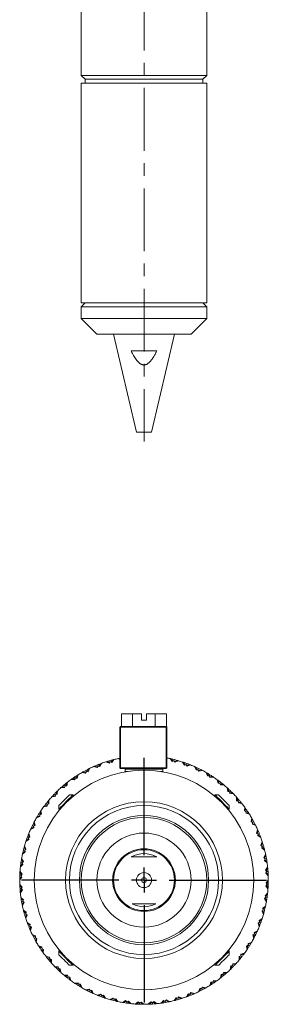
# Model space of a CAD drawing. Header units: inches. Extents: x 1 to 18.8, y 0.6 to 16.4.
# Tile 7 of 21: x 10 to 12, y 0.6 to 8.5. Entities that reach past the tile are written whole.
import ezdxf

# ---------------------------------------------------------------- set-up
doc = ezdxf.new("R2010")
doc.units = ezdxf.units.IN
doc.header["$MEASUREMENT"] = 0
doc.linetypes.add('CENTERX2', pattern=[0.8, 0.5, -0.1, 0.1, -0.1])
doc.layers.add('SLD-0', color=7, linetype='Continuous')

# ---------------------------------------------------------------- blocks, each defined once
blk = doc.blocks.new('SW_CENTERMARKSYMBOL_1')
at = {"layer": 'SLD-0', "color": 0}
for p, q in [((0, 0.2), (0, 0.975)), ((0, 0), (0, 0.1)), ((-0.2, 0), (-0.975, 0)), ((0, 0), (-0.1, 0)), ((0, 0), (0, -0.1)), ((0, 0), (0.1, 0)), ((0.2, 0), (0.975, 0)), ((0, -0.2), (0, -0.975))]:
    blk.add_line(p, q, dxfattribs=at)

msp = doc.modelspace()

# ---------------------------------------------------------------- linework, layer by layer
at = {"color": 7, "linetype": 'Continuous', "lineweight": 15}
for p, q in [((10.5219, 8.6442), (10.5219, 8.0427)), ((11.5219, 8.0427), (11.5219, 8.6442)), ((10.5219, 8.0427), (10.5531, 8.0114)), ((11.5219, 8.0427), (10.5219, 8.0427)), ((10.5531, 8.0114), (10.5531, 7.9802)), ((11.4906, 8.0114), (10.5531, 8.0114)), ((11.4906, 8.0114), (11.5219, 8.0427)), ((11.4906, 7.9802), (11.4906, 8.0114)), ((10.5219, 7.9802), (10.5219, 6.2292)), ((11.5219, 7.9802), (10.5219, 7.9802)), ((11.5219, 6.2292), (11.5219, 7.9802)), ((10.5531, 6.2292), (10.5219, 6.1979)), ((11.5219, 6.2292), (10.5219, 6.2292)), ((11.5219, 6.1979), (11.4906, 6.2292)), ((10.5219, 6.1979), (10.5219, 6.1042)), ((11.5219, 6.1979), (10.5219, 6.1979)), ((11.5219, 6.1042), (11.5219, 6.1979)), ((10.5219, 6.1042), (10.6469, 5.9792)), ((11.5219, 6.1042), (10.5219, 6.1042)), ((11.3969, 5.9792), (11.5219, 6.1042)), ((11.3969, 5.9792), (10.6469, 5.9792)), ((10.7794, 5.9792), (10.9616, 5.1992)), ((11.0821, 5.1992), (11.2644, 5.9792)), ((10.919, 5.8482), (11.1247, 5.8482)), ((10.9616, 5.1992), (11.0821, 5.1992)), ((10.8417, 2.9536), (10.8417, 2.8536)), ((10.8417, 2.9536), (10.9315, 2.9536)), ((10.9315, 2.9536), (10.9315, 2.8536)), ((10.9315, 2.9536), (11.0019, 2.9536)), ((11.0019, 2.9036), (11.0019, 2.9536)), ((11.0419, 2.9536), (11.0419, 2.9036)), ((11.0419, 2.9536), (11.1111, 2.9536)), ((11.1111, 2.9536), (11.1111, 2.8536)), ((11.1111, 2.9536), (11.2008, 2.9536)), ((11.2008, 2.9536), (11.2008, 2.8534)), ((10.8294, 2.5236), (10.8294, 2.8486)), ((10.8294, 2.8486), (10.8344, 2.8486)), ((10.8344, 2.8486), (10.8344, 2.8536)), ((10.8344, 2.8536), (11.1994, 2.8536)), ((10.8344, 2.8486), (10.8344, 2.5236)), ((11.1994, 2.8486), (10.8344, 2.8486)), ((11.0419, 2.9036), (11.0019, 2.9036)), ((11.1994, 2.8486), (11.1994, 2.8536)), ((11.1994, 2.5236), (11.1994, 2.8486)), ((11.1994, 2.8486), (11.2044, 2.8486)), ((11.2044, 2.8486), (11.2044, 2.5236)), ((10.8176, 2.5973), (10.8294, 2.5909)), ((10.8253, 2.5989), (10.8294, 2.597)), ((10.8264, 2.5984), (10.8271, 2.5992)), ((11.2293, 2.5966), (11.2465, 2.5743)), ((11.237, 2.5949), (11.2529, 2.5764)), ((11.2377, 2.5941), (11.2388, 2.5945)), ((10.5809, 2.515), (10.5699, 2.4931)), ((10.5766, 2.4926), (10.588, 2.5184)), ((10.5804, 2.5139), (10.5793, 2.5141)), ((10.6207, 2.5336), (10.6477, 2.5257)), ((10.6279, 2.5368), (10.6517, 2.5312)), ((10.629, 2.5366), (10.6296, 2.5375)), ((10.6477, 2.5257), (10.6558, 2.5369)), ((10.6558, 2.5369), (10.6518, 2.5468)), ((10.6558, 2.5369), (10.6694, 2.5344)), ((10.676, 2.5562), (10.6627, 2.5356)), ((10.6694, 2.5344), (10.6834, 2.5589)), ((10.6753, 2.5552), (10.6743, 2.5556)), ((10.7175, 2.5706), (10.7436, 2.5599)), ((10.725, 2.573), (10.7481, 2.5649)), ((10.7261, 2.5726), (10.7267, 2.5736)), ((10.7436, 2.5599), (10.7527, 2.5702)), ((10.7527, 2.5702), (10.7498, 2.5805)), ((10.7527, 2.5702), (10.766, 2.5663)), ((10.7748, 2.5873), (10.7595, 2.5682)), ((10.766, 2.5663), (10.7825, 2.5892)), ((10.7741, 2.5864), (10.7731, 2.5868)), ((10.8344, 2.5236), (10.8294, 2.5236)), ((10.8344, 2.5186), (10.8344, 2.5236)), ((10.8344, 2.5236), (11.1994, 2.5236)), ((11.1994, 2.5186), (10.8344, 2.5186)), ((10.8719, 2.5136), (10.8719, 2.4936)), ((11.1719, 2.5136), (10.8719, 2.5136)), ((11.1719, 2.4936), (11.1719, 2.5136)), ((11.1994, 2.5186), (11.1994, 2.5236)), ((11.2044, 2.5236), (11.1994, 2.5236)), ((11.2465, 2.5743), (11.2596, 2.5786)), ((11.2596, 2.5786), (11.2622, 2.589)), ((11.2596, 2.5786), (11.2691, 2.5686)), ((11.2873, 2.5824), (11.2645, 2.5735)), ((11.2691, 2.5686), (11.2949, 2.5802)), ((11.2862, 2.5819), (11.2855, 2.5828)), ((11.3293, 2.5696), (11.3441, 2.5456)), ((11.3368, 2.5672), (11.3507, 2.5471)), ((11.3375, 2.5662), (11.3385, 2.5666)), ((11.3441, 2.5456), (11.3576, 2.5485)), ((11.3576, 2.5485), (11.3613, 2.5586)), ((11.3576, 2.5485), (11.366, 2.5376)), ((11.3855, 2.5494), (11.3619, 2.543)), ((11.366, 2.5376), (11.3928, 2.5465)), ((11.3844, 2.5491), (11.3838, 2.5501)), ((11.426, 2.5324), (11.4382, 2.5069)), ((11.4332, 2.5291), (11.4449, 2.5076)), ((11.4337, 2.5281), (11.4348, 2.5283)), ((11.4519, 2.5084), (11.4566, 2.518)), ((10.4477, 2.4351), (10.4721, 2.4345)), ((10.4488, 2.435), (10.4491, 2.4361)), ((10.475, 2.4409), (10.469, 2.4498)), ((10.4694, 2.4283), (10.475, 2.4409)), ((10.475, 2.4409), (10.4887, 2.4413)), ((10.4907, 2.464), (10.482, 2.4411)), ((10.4887, 2.4413), (10.4973, 2.4682)), ((10.4903, 2.4629), (10.4891, 2.463)), ((10.5282, 2.4868), (10.556, 2.4817)), ((10.5351, 2.4907), (10.5594, 2.4875)), ((10.5362, 2.4905), (10.5367, 2.4916)), ((10.556, 2.4817), (10.5629, 2.4937)), ((10.5629, 2.4937), (10.5578, 2.5031)), ((10.5629, 2.4937), (10.5766, 2.4926)), ((10.8654, 2.4898), (10.8654, 2.4895)), ((10.8719, 2.4936), (10.89, 2.4936)), ((11.1538, 2.4936), (11.1719, 2.4936)), ((11.4382, 2.5069), (11.4519, 2.5084)), ((11.4519, 2.5084), (11.4592, 2.4967)), ((11.4798, 2.5063), (11.4556, 2.5024)), ((11.4592, 2.4967), (11.4867, 2.5027)), ((11.4786, 2.5062), (11.4781, 2.5072)), ((11.5182, 2.4852), (11.5278, 2.4586)), ((11.5251, 2.4812), (11.5345, 2.4586)), ((11.5255, 2.4801), (11.5266, 2.4802)), ((11.5278, 2.4586), (11.5415, 2.4586)), ((11.5415, 2.4586), (11.5472, 2.4677)), ((11.5415, 2.4586), (11.5475, 2.4462)), ((11.569, 2.4537), (11.5446, 2.4523)), ((11.5475, 2.4462), (11.5756, 2.4493)), ((11.5679, 2.4536), (11.5675, 2.4547)), ((10.3606, 2.3654), (10.3888, 2.3662)), ((10.3665, 2.3706), (10.3909, 2.3726)), ((10.3676, 2.3707), (10.3679, 2.3718)), ((10.393, 2.3793), (10.3862, 2.3875)), ((10.3888, 2.3662), (10.393, 2.3793)), ((10.393, 2.3793), (10.4067, 2.3812)), ((10.4063, 2.4039), (10.4, 2.3803)), ((10.406, 2.4028), (10.4048, 2.4028)), ((10.4067, 2.3812), (10.4125, 2.4088)), ((10.4412, 2.4305), (10.4694, 2.4283)), ((11.6051, 2.4286), (11.6117, 2.4012)), ((11.6114, 2.4239), (11.6184, 2.4005)), ((11.6117, 2.4228), (11.6129, 2.4228)), ((11.6117, 2.4012), (11.6254, 2.3998)), ((11.6254, 2.3998), (11.632, 2.4082)), ((11.6254, 2.3998), (11.6301, 2.3868)), ((11.6522, 2.392), (11.6278, 2.3931)), ((11.6301, 2.3868), (11.6583, 2.3869)), ((11.6511, 2.392), (11.6508, 2.3931)), ((11.6855, 2.3632), (11.6893, 2.3353)), ((11.6913, 2.3579), (11.6959, 2.3339)), ((11.6915, 2.3568), (11.6927, 2.3567)), ((10.2872, 2.2922), (10.3152, 2.296)), ((10.2925, 2.2981), (10.3166, 2.3026)), ((10.2937, 2.2983), (10.2938, 2.2994)), ((10.318, 2.3095), (10.3103, 2.3169)), ((10.3152, 2.296), (10.318, 2.3095)), ((10.318, 2.3095), (10.3314, 2.3127)), ((10.3286, 2.3353), (10.3248, 2.3111)), ((10.3284, 2.3342), (10.3273, 2.334)), ((10.3314, 2.3127), (10.3342, 2.3408)), ((10.4549, 2.3069), (10.4271, 2.3069)), ((10.4613, 2.3005), (10.4549, 2.3069)), ((11.5888, 2.3069), (11.5824, 2.3005)), ((11.6167, 2.3069), (11.5888, 2.3069)), ((11.6893, 2.3353), (11.7027, 2.3325)), ((11.7027, 2.3325), (11.7102, 2.3401)), ((11.7027, 2.3325), (11.706, 2.3191)), ((11.7286, 2.3219), (11.7044, 2.3256)), ((11.706, 2.3191), (11.7341, 2.3162)), ((11.7275, 2.3221), (11.7273, 2.3232)), ((11.7586, 2.2898), (11.7595, 2.2616)), ((11.7639, 2.284), (11.7659, 2.2596)), ((11.764, 2.2828), (11.7651, 2.2826)), ((10.2219, 2.2118), (10.2493, 2.2185)), ((10.2266, 2.2181), (10.25, 2.2252)), ((10.2276, 2.2185), (10.2276, 2.2196)), ((10.2507, 2.2322), (10.2423, 2.2388)), ((10.2493, 2.2185), (10.2507, 2.2322)), ((10.2507, 2.2322), (10.2637, 2.2368)), ((10.2585, 2.259), (10.2573, 2.2345)), ((10.2585, 2.2578), (10.2573, 2.2576)), ((10.2637, 2.2368), (10.2636, 2.265)), ((10.3436, 2.2234), (10.3436, 2.1955)), ((11.7002, 2.1955), (11.7002, 2.2234)), ((11.7595, 2.2616), (11.7726, 2.2574)), ((11.7726, 2.2574), (11.7808, 2.2643)), ((11.7726, 2.2574), (11.7744, 2.2438)), ((11.7972, 2.2442), (11.7735, 2.2505)), ((11.7744, 2.2438), (11.8021, 2.238)), ((11.7961, 2.2445), (11.796, 2.2456)), ((11.8237, 2.2092), (11.8216, 2.1811)), ((11.8283, 2.2028), (11.8278, 2.1783)), ((11.8283, 2.2017), (11.8294, 2.2013)), ((10.1653, 2.125), (10.1919, 2.1345)), ((10.1693, 2.1318), (10.1919, 2.1412)), ((10.1703, 2.1322), (10.1702, 2.1334)), ((10.1918, 2.1483), (10.1828, 2.1539)), ((10.1918, 2.1483), (10.2042, 2.1542)), ((10.1919, 2.1345), (10.1918, 2.1483)), ((10.1969, 2.1746), (10.1958, 2.1742)), ((10.1968, 2.1757), (10.1982, 2.1513)), ((10.2042, 2.1542), (10.2012, 2.1823)), ((10.3436, 2.1955), (10.35, 2.1891)), ((11.6938, 2.1891), (11.7002, 2.1955)), ((11.8216, 2.1811), (11.8342, 2.1755)), ((11.8342, 2.1755), (11.8431, 2.1815)), ((11.8342, 2.1755), (11.8346, 2.1617)), ((11.8573, 2.1598), (11.8344, 2.1685)), ((11.8346, 2.1617), (11.8615, 2.1531)), ((11.8562, 2.1602), (11.8563, 2.1613)), ((11.88, 2.1222), (11.875, 2.0944)), ((10.1181, 2.0327), (10.1435, 2.045)), ((10.1214, 2.0399), (10.1428, 2.0516)), ((10.1224, 2.0405), (10.1221, 2.0416)), ((10.1421, 2.0586), (10.1324, 2.0633)), ((10.1421, 2.0586), (10.1538, 2.0659)), ((10.1435, 2.045), (10.1421, 2.0586)), ((10.1443, 2.0854), (10.1433, 2.0849)), ((10.1441, 2.0865), (10.148, 2.0623)), ((10.1538, 2.0659), (10.1478, 2.0935)), ((11.875, 2.0944), (11.8869, 2.0876)), ((11.8839, 2.1154), (11.8808, 2.0911)), ((11.8838, 2.1142), (11.8848, 2.1138)), ((11.8869, 2.0876), (11.8859, 2.0739)), ((11.8859, 2.0739), (11.9117, 2.0625)), ((11.9082, 2.0696), (11.8864, 2.0806)), ((11.8869, 2.0876), (11.8964, 2.0926)), ((11.9072, 2.0701), (11.9074, 2.0712)), ((10.1019, 1.9643), (10.0919, 1.968)), ((10.1014, 1.9911), (10.1004, 1.9905)), ((10.1011, 1.9922), (10.1075, 1.9686)), ((10.1019, 1.9643), (10.1128, 1.9727)), ((10.1048, 1.9509), (10.1019, 1.9643)), ((10.1128, 1.9727), (10.104, 1.9996)), ((11.9269, 2.0298), (11.919, 2.0027)), ((11.919, 2.0027), (11.9302, 1.9947)), ((11.9301, 2.0226), (11.9245, 1.9988)), ((11.9302, 1.9947), (11.9277, 1.9811)), ((11.9277, 1.9811), (11.9522, 1.9671)), ((11.9495, 1.9745), (11.9289, 1.9877)), ((11.9298, 2.0215), (11.9308, 2.0209)), ((11.9302, 1.9947), (11.9401, 1.9987)), ((11.9485, 1.9751), (11.9488, 1.9762)), ((10.0685, 1.8929), (10.0676, 1.8922)), ((10.0681, 1.894), (10.077, 1.8712)), ((10.0818, 1.8758), (10.0703, 1.9016)), ((10.0808, 1.936), (10.1048, 1.9509)), ((10.0833, 1.9435), (10.1034, 1.9574)), ((10.0842, 1.9442), (10.0839, 1.9453)), ((11.9639, 1.933), (11.9532, 1.9069)), ((11.9532, 1.9069), (11.9635, 1.8977)), ((11.9663, 1.9255), (11.9582, 1.9024)), ((11.9635, 1.8977), (11.9596, 1.8845)), ((11.9596, 1.8845), (11.9825, 1.868)), ((11.9805, 1.8756), (11.9615, 1.891)), ((11.9635, 1.8977), (11.9738, 1.9007)), ((11.9659, 1.9244), (11.9668, 1.9237)), ((10.0538, 1.836), (10.0762, 1.8532)), ((10.0555, 1.8437), (10.0741, 1.8596)), ((10.0564, 1.8444), (10.0559, 1.8455)), ((10.0719, 1.8663), (10.0615, 1.8689)), ((10.0719, 1.8663), (10.0818, 1.8758)), ((10.0762, 1.8532), (10.0719, 1.8663)), ((11.9906, 1.8329), (11.9772, 1.808)), ((11.9772, 1.808), (11.9864, 1.7978)), ((11.9797, 1.8764), (11.9801, 1.8774)), ((11.9922, 1.8251), (11.9817, 1.803)), ((11.9917, 1.8241), (11.9925, 1.8233)), ((10.0375, 1.7337), (10.0579, 1.7532)), ((10.0383, 1.7415), (10.0551, 1.7593)), ((10.0391, 1.7423), (10.0385, 1.7433)), ((10.0522, 1.7657), (10.0416, 1.7672)), ((10.0461, 1.7918), (10.0453, 1.791)), ((10.0456, 1.7928), (10.0568, 1.7711)), ((10.0611, 1.7762), (10.0469, 1.8006)), ((10.0522, 1.7657), (10.0611, 1.7762)), ((10.0579, 1.7532), (10.0522, 1.7657)), ((11.9864, 1.7978), (11.9812, 1.7851)), ((11.9812, 1.7851), (12.0022, 1.7663)), ((12.0011, 1.7741), (11.9838, 1.7913)), ((11.9864, 1.7978), (11.997, 1.7997)), ((12.0066, 1.7305), (11.9907, 1.7072)), ((12.0003, 1.7749), (12.0009, 1.7759)), ((10.0319, 1.6381), (10.0467, 1.6575)), ((10.0319, 1.6302), (10.0501, 1.6517)), ((10.0432, 1.6636), (10.0325, 1.664)), ((10.0344, 1.6889), (10.0337, 1.6881)), ((10.0338, 1.6899), (10.0472, 1.6694)), ((10.051, 1.675), (10.0343, 1.6978)), ((10.0432, 1.6636), (10.051, 1.675)), ((10.0501, 1.6517), (10.0432, 1.6636)), ((10.1511, 1.7146), (10.1519, 1.7147)), ((10.1519, 1.7147), (10.1514, 1.7175)), ((11.9907, 1.7072), (11.9988, 1.6961)), ((11.9988, 1.6961), (11.9923, 1.6839)), ((11.9923, 1.6839), (12.0113, 1.663)), ((12.0074, 1.7226), (11.9947, 1.7017)), ((12.011, 1.6709), (11.9955, 1.6899)), ((11.9988, 1.6961), (12.0095, 1.6968)), ((12.0068, 1.7217), (12.0076, 1.7208)), ((12.0102, 1.6718), (12.0109, 1.6727)), ((10.0326, 1.639), (10.0319, 1.6399)), ((10.0514, 1.5732), (10.0325, 1.5942)), ((10.0328, 1.5863), (10.0482, 1.5673)), ((10.0335, 1.5854), (10.0329, 1.5844)), ((10.0449, 1.5611), (10.0514, 1.5732)), ((12.0005, 1.5936), (11.9928, 1.5822)), ((11.9928, 1.5822), (12.0094, 1.5594)), ((12.0119, 1.627), (11.9936, 1.6055)), ((11.9936, 1.6055), (12.0005, 1.5936)), ((12.01, 1.5673), (11.9966, 1.5878)), ((12.0118, 1.6191), (11.997, 1.5997)), ((12.0005, 1.5936), (12.0112, 1.5932)), ((12.0111, 1.6182), (12.0118, 1.6173)), ((10.0449, 1.5611), (10.0342, 1.5604)), ((10.0369, 1.5355), (10.0362, 1.5364)), ((10.0363, 1.5345), (10.0491, 1.5554)), ((10.0371, 1.5267), (10.053, 1.55)), ((10.053, 1.55), (10.0449, 1.5611)), ((10.1519, 1.5425), (10.1511, 1.5425)), ((10.1514, 1.5397), (10.1519, 1.5425)), ((11.9915, 1.4915), (11.9826, 1.481)), ((12.0063, 1.5235), (11.9859, 1.504)), ((11.9859, 1.504), (11.9915, 1.4915)), ((12.0054, 1.5157), (11.9886, 1.4979)), ((11.9915, 1.4915), (12.0021, 1.49)), ((12.0046, 1.5149), (12.0052, 1.5139)), ((12.0093, 1.5683), (12.0101, 1.5691)), ((10.0625, 1.4721), (10.0415, 1.4909)), ((10.0426, 1.4831), (10.06, 1.4659)), ((10.0434, 1.4823), (10.0429, 1.4813)), ((10.0573, 1.4594), (10.0468, 1.4575)), ((10.0521, 1.4331), (10.0512, 1.4338)), ((10.0516, 1.432), (10.062, 1.4542)), ((10.0532, 1.4243), (10.0666, 1.4492)), ((10.0573, 1.4594), (10.0625, 1.4721)), ((10.0666, 1.4492), (10.0573, 1.4594)), ((11.9899, 1.4212), (11.9676, 1.4039)), ((11.9882, 1.4135), (11.9697, 1.3975)), ((11.9826, 1.481), (11.9968, 1.4566)), ((11.9981, 1.4643), (11.987, 1.4861)), ((11.9874, 1.4127), (11.9878, 1.4117)), ((11.9976, 1.4654), (11.9985, 1.4662)), ((10.0841, 1.3727), (10.0612, 1.3892)), ((10.0632, 1.3815), (10.0823, 1.3662)), ((10.0641, 1.3808), (10.0636, 1.3798)), ((10.0803, 1.3595), (10.07, 1.3565)), ((10.0774, 1.3317), (10.0855, 1.3548)), ((10.0798, 1.3242), (10.0905, 1.3503)), ((10.0803, 1.3595), (10.0841, 1.3727)), ((10.0905, 1.3503), (10.0803, 1.3595)), ((11.9719, 1.3909), (11.9619, 1.3813)), ((11.9619, 1.3813), (11.9735, 1.3556)), ((11.9756, 1.3632), (11.9668, 1.386)), ((11.9676, 1.4039), (11.9719, 1.3909)), ((11.9719, 1.3909), (11.9823, 1.3883)), ((11.9752, 1.3643), (11.9761, 1.365)), ((10.0778, 1.3328), (10.0769, 1.3334)), ((10.116, 1.2761), (10.0915, 1.2901)), ((10.0943, 1.2827), (10.1148, 1.2694)), ((10.0952, 1.2821), (10.0949, 1.281)), ((10.1136, 1.2625), (10.1036, 1.2585)), ((10.1136, 1.2625), (10.116, 1.2761)), ((10.1247, 1.2545), (10.1136, 1.2625)), ((10.1136, 1.2346), (10.1193, 1.2584)), ((11.9418, 1.2929), (11.9309, 1.2844)), ((11.9309, 1.2844), (11.9397, 1.2576)), ((11.9427, 1.265), (11.9362, 1.2886)), ((11.9629, 1.3212), (11.9389, 1.3063)), ((11.9389, 1.3063), (11.9418, 1.2929)), ((11.9604, 1.3137), (11.9403, 1.2997)), ((11.9418, 1.2929), (11.9519, 1.2892)), ((11.9424, 1.2661), (11.9433, 1.2667)), ((11.9595, 1.313), (11.9599, 1.3119)), ((10.1139, 1.2357), (10.1129, 1.2363)), ((10.1168, 1.2274), (10.1247, 1.2545)), ((10.1578, 1.1833), (10.132, 1.1947)), ((10.1355, 1.1876), (10.1573, 1.1766)), ((10.1365, 1.1871), (10.1363, 1.186)), ((10.1568, 1.1696), (10.1578, 1.1833)), ((11.9017, 1.1985), (11.89, 1.1913)), ((11.89, 1.1913), (11.8959, 1.1637)), ((11.8996, 1.1707), (11.8957, 1.1948)), ((11.9256, 1.2245), (11.9002, 1.2122)), ((11.9002, 1.2122), (11.9017, 1.1985)), ((11.9224, 1.2173), (11.9009, 1.2055)), ((11.9017, 1.1985), (11.9113, 1.1938)), ((11.9214, 1.2167), (11.9216, 1.2156)), ((10.1568, 1.1696), (10.1474, 1.1646)), ((10.1688, 1.1627), (10.1568, 1.1696)), ((10.1599, 1.143), (10.1589, 1.1434)), ((10.1598, 1.1418), (10.1629, 1.1661)), ((10.1637, 1.135), (10.1688, 1.1627)), ((10.2091, 1.0954), (10.1822, 1.1041)), ((11.8519, 1.1089), (11.8395, 1.103)), ((11.8395, 1.103), (11.8426, 1.0749)), ((11.8469, 1.0815), (11.8456, 1.1059)), ((11.8784, 1.1322), (11.8519, 1.1227)), ((11.8745, 1.1254), (11.8519, 1.116)), ((11.8519, 1.1227), (11.8519, 1.1089)), ((11.8519, 1.1089), (11.861, 1.1033)), ((11.8734, 1.125), (11.8735, 1.1238)), ((11.8994, 1.1718), (11.9005, 1.1723)), ((10.1864, 1.0974), (10.2093, 1.0887)), ((10.1875, 1.097), (10.1874, 1.0959)), ((10.2095, 1.0817), (10.2006, 1.0757)), ((10.2095, 1.0817), (10.2091, 1.0954)), ((10.2221, 1.0761), (10.2095, 1.0817)), ((10.2154, 1.0555), (10.2143, 1.0559)), ((10.2154, 1.0544), (10.216, 1.0788)), ((10.22, 1.048), (10.2221, 1.0761)), ((10.35, 1.0681), (10.3436, 1.0616)), ((10.3436, 1.0616), (10.3436, 1.0338)), ((11.7002, 1.0616), (11.6938, 1.0681)), ((11.6959, 1.0574), (11.7002, 1.0616)), ((11.7002, 1.0338), (11.7002, 1.0616)), ((11.793, 1.025), (11.7801, 1.0204)), ((11.7801, 1.0204), (11.7802, 0.9921)), ((11.7852, 0.9982), (11.7864, 1.0226)), ((11.7944, 1.0387), (11.793, 1.025)), ((11.793, 1.025), (11.8015, 1.0184)), ((11.8172, 1.039), (11.7938, 1.032)), ((11.8219, 1.0454), (11.7944, 1.0387)), ((11.8161, 1.0387), (11.8161, 1.0376)), ((11.8469, 1.0826), (11.8479, 1.083)), ((10.2693, 1.0134), (10.2417, 1.0192)), ((10.2466, 1.013), (10.2702, 1.0067)), ((10.2477, 1.0127), (10.2477, 1.0115)), ((10.2711, 0.9998), (10.2629, 0.9929)), ((10.2711, 0.9998), (10.2693, 1.0134)), ((10.2843, 0.9956), (10.2711, 0.9998)), ((10.2798, 0.9732), (10.2778, 0.9976)), ((10.2797, 0.9744), (10.2786, 0.9746)), ((10.2851, 0.9673), (10.2843, 0.9956)), ((10.4271, 0.9503), (10.4549, 0.9503)), ((10.4549, 0.9503), (10.4613, 0.9567)), ((11.5824, 0.9567), (11.5888, 0.9503)), ((11.5888, 0.9503), (11.6167, 0.9503)), ((11.7123, 0.9445), (11.7095, 0.9164)), ((11.7257, 0.9477), (11.7123, 0.9445)), ((11.7152, 0.9219), (11.7189, 0.946)), ((11.7285, 0.9612), (11.7257, 0.9477)), ((11.7257, 0.9477), (11.7334, 0.9403)), ((11.7512, 0.9591), (11.7272, 0.9546)), ((11.7565, 0.965), (11.7285, 0.9612)), ((11.7501, 0.9589), (11.75, 0.9578)), ((11.7853, 0.9994), (11.7864, 0.9996)), ((10.3377, 0.9381), (10.3096, 0.941)), ((10.3151, 0.9353), (10.3393, 0.9316)), ((10.3163, 0.9351), (10.3164, 0.934)), ((10.341, 0.9247), (10.3335, 0.917)), ((10.341, 0.9247), (10.3377, 0.9381)), ((10.3545, 0.9219), (10.341, 0.9247)), ((10.3524, 0.8993), (10.3479, 0.9233)), ((10.3522, 0.9004), (10.3511, 0.9005)), ((10.3582, 0.8939), (10.3545, 0.9219)), ((10.4136, 0.8704), (10.3854, 0.8703)), ((10.3915, 0.8652), (10.4159, 0.864)), ((10.3926, 0.8652), (10.3929, 0.8641)), ((10.4183, 0.8574), (10.4136, 0.8704)), ((11.637, 0.876), (11.6313, 0.8484)), ((11.6507, 0.8779), (11.637, 0.876)), ((11.6375, 0.8533), (11.6437, 0.8769)), ((11.6549, 0.891), (11.6507, 0.8779)), ((11.6507, 0.8779), (11.6576, 0.8697)), ((11.6772, 0.8866), (11.6529, 0.8846)), ((11.6831, 0.8918), (11.6549, 0.891)), ((11.6761, 0.8865), (11.6759, 0.8854)), ((11.7153, 0.923), (11.7165, 0.9232)), ((10.4183, 0.8574), (10.4117, 0.849)), ((10.432, 0.856), (10.4183, 0.8574)), ((10.4323, 0.8333), (10.4253, 0.8567)), ((10.432, 0.8344), (10.4308, 0.8344)), ((10.4387, 0.8286), (10.432, 0.856)), ((10.4962, 0.811), (10.4682, 0.8079)), ((10.4747, 0.8035), (10.4992, 0.8049)), ((10.4759, 0.8036), (10.4763, 0.8025)), ((10.5022, 0.7986), (10.4962, 0.811)), ((10.5022, 0.7986), (10.4965, 0.7895)), ((10.516, 0.7986), (10.5022, 0.7986)), ((10.5187, 0.776), (10.5092, 0.7986)), ((10.5255, 0.772), (10.516, 0.7986)), ((10.7859, 0.786), (10.786, 0.7868)), ((11.555, 0.8158), (11.5464, 0.789)), ((11.5531, 0.7932), (11.5618, 0.816)), ((11.5535, 0.7942), (11.5546, 0.7942)), ((11.5688, 0.8162), (11.555, 0.8158)), ((11.5743, 0.8289), (11.5688, 0.8162)), ((11.5688, 0.8162), (11.5748, 0.8074)), ((11.5961, 0.8221), (11.5716, 0.8227)), ((11.6025, 0.8267), (11.5743, 0.8289)), ((11.5949, 0.8222), (11.5946, 0.8211)), ((11.6378, 0.8544), (11.6389, 0.8544)), ((10.5182, 0.7771), (10.5171, 0.7769)), ((10.5846, 0.7605), (10.557, 0.7545)), ((10.564, 0.7508), (10.5881, 0.7548)), ((10.5651, 0.751), (10.5656, 0.75)), ((10.5918, 0.7488), (10.5846, 0.7605)), ((10.5918, 0.7488), (10.5871, 0.7392)), ((10.6055, 0.7503), (10.5918, 0.7488)), ((10.6106, 0.7281), (10.5988, 0.7495)), ((10.6177, 0.7248), (10.6055, 0.7503)), ((10.61, 0.7291), (10.6089, 0.7288)), ((10.6777, 0.7195), (10.6509, 0.7107)), ((10.6582, 0.7078), (10.6818, 0.7142)), ((10.6593, 0.7081), (10.6599, 0.7071)), ((10.6861, 0.7086), (10.6777, 0.7195)), ((10.6861, 0.7086), (10.6825, 0.6986)), ((10.6996, 0.7116), (10.6861, 0.7086)), ((10.7069, 0.69), (10.693, 0.7101)), ((10.7144, 0.6875), (10.6996, 0.7116)), ((11.0776, 0.7561), (11.0775, 0.7554)), ((11.0803, 0.7555), (11.0776, 0.7561)), ((11.3744, 0.7228), (11.3604, 0.6983)), ((11.3678, 0.701), (11.381, 0.7216)), ((11.3879, 0.7203), (11.3744, 0.7228)), ((11.396, 0.7315), (11.3879, 0.7203)), ((11.3879, 0.7203), (11.3919, 0.7104)), ((11.4159, 0.7204), (11.3921, 0.726)), ((11.4231, 0.7235), (11.396, 0.7315)), ((11.4147, 0.7206), (11.4142, 0.7196)), ((11.4671, 0.7646), (11.4558, 0.7387)), ((11.4628, 0.7422), (11.4739, 0.7641)), ((11.4634, 0.7432), (11.4645, 0.743)), ((11.4809, 0.7635), (11.4671, 0.7646)), ((11.4877, 0.7755), (11.4809, 0.7635)), ((11.4809, 0.7635), (11.4859, 0.7541)), ((11.5086, 0.7665), (11.4844, 0.7696)), ((11.5155, 0.7704), (11.4877, 0.7755)), ((11.5075, 0.7667), (11.507, 0.7656)), ((10.7063, 0.691), (10.7052, 0.6906)), ((10.7746, 0.6886), (10.7489, 0.677)), ((10.7565, 0.6748), (10.7793, 0.6837)), ((10.7575, 0.6752), (10.7582, 0.6743)), ((10.7841, 0.6786), (10.7746, 0.6886)), ((10.7841, 0.6786), (10.7815, 0.6682)), ((10.7972, 0.6829), (10.7841, 0.6786)), ((10.8068, 0.6622), (10.7908, 0.6808)), ((10.8145, 0.6606), (10.7972, 0.6829)), ((10.806, 0.6631), (10.805, 0.6626)), ((10.8742, 0.6679), (10.8498, 0.6537)), ((10.8576, 0.6523), (10.8794, 0.6635)), ((10.8586, 0.6528), (10.8594, 0.652)), ((10.8847, 0.6589), (10.8742, 0.6679)), ((10.8847, 0.6589), (10.8832, 0.6483)), ((10.8973, 0.6646), (10.8847, 0.6589)), ((10.909, 0.6451), (10.8912, 0.6618)), ((10.9168, 0.6442), (10.8973, 0.6646)), ((10.9081, 0.6458), (10.9071, 0.6453)), ((10.9755, 0.6577), (10.9527, 0.641)), ((10.9606, 0.6405), (10.981, 0.6539)), ((10.9615, 0.6411), (10.9624, 0.6404)), ((10.9868, 0.6499), (10.9755, 0.6577)), ((10.9868, 0.6499), (10.9865, 0.6392)), ((10.9988, 0.6569), (10.9868, 0.6499)), ((11.0124, 0.6386), (10.9929, 0.6535)), ((11.0203, 0.6386), (10.9988, 0.6569)), ((11.0115, 0.6393), (11.0106, 0.6387)), ((11.0772, 0.6582), (11.0563, 0.6392)), ((11.0642, 0.6395), (11.0831, 0.655)), ((11.0651, 0.6402), (11.066, 0.6396)), ((11.0893, 0.6516), (11.0772, 0.6582)), ((11.1005, 0.6598), (11.0893, 0.6516)), ((11.0893, 0.6516), (11.0901, 0.6409)), ((11.1159, 0.6431), (11.095, 0.6558)), ((11.1238, 0.6439), (11.1005, 0.6598)), ((11.1149, 0.6437), (11.1141, 0.6429)), ((11.1783, 0.6693), (11.1595, 0.6482)), ((11.1674, 0.6493), (11.1846, 0.6667)), ((11.1682, 0.6502), (11.1692, 0.6496)), ((11.1911, 0.664), (11.1783, 0.6693)), ((11.2013, 0.6733), (11.1911, 0.664)), ((11.1911, 0.664), (11.1929, 0.6535)), ((11.2184, 0.6583), (11.1963, 0.6688)), ((11.2261, 0.6599), (11.2013, 0.6733)), ((11.2174, 0.6588), (11.2166, 0.6579)), ((11.2778, 0.6909), (11.2613, 0.668)), ((11.2689, 0.6699), (11.2842, 0.689)), ((11.2696, 0.6708), (11.2707, 0.6704)), ((11.291, 0.687), (11.2778, 0.6909)), ((11.3002, 0.6973), (11.291, 0.687)), ((11.291, 0.687), (11.2939, 0.6767)), ((11.3188, 0.6842), (11.2957, 0.6922)), ((11.3263, 0.6866), (11.3002, 0.6973)), ((11.3177, 0.6845), (11.317, 0.6836)), ((11.3684, 0.7019), (11.3695, 0.7016))]:
    msp.add_line(p, q, dxfattribs=at)
at = {"color": 7, "linetype": 'Continuous', "lineweight": 15, "flags": 128}
for points in [[(10.4549, 2.3069), (10.453, 2.305), (10.4475, 2.2994), (10.4386, 2.2906), (10.4271, 2.2791), (10.4136, 2.2656), (10.3992, 2.2512), (10.3848, 2.2368), (10.3714, 2.2234), (10.3599, 2.2119), (10.351, 2.203), (10.3455, 2.1974), (10.3436, 2.1955)], [(10.3436, 2.2234), (10.3454, 2.2252), (10.3508, 2.2306), (10.3593, 2.2391), (10.3701, 2.2499), (10.3822, 2.262), (10.3946, 2.2744), (10.4062, 2.286), (10.4159, 2.2958), (10.4229, 2.3028), (10.4266, 2.3064), (10.4271, 2.3069)], [(11.7002, 2.1955), (11.6983, 2.1974), (11.6927, 2.203), (11.6839, 2.2119), (11.6723, 2.2234), (11.6589, 2.2368), (11.6445, 2.2512), (11.6301, 2.2656), (11.6167, 2.2791), (11.6051, 2.2906), (11.5963, 2.2994), (11.5907, 2.305), (11.5888, 2.3069)], [(11.6167, 2.3069), (11.6177, 2.3059), (11.6223, 2.3013), (11.63, 2.2935), (11.6403, 2.2833), (11.6522, 2.2714), (11.6646, 2.2589), (11.6765, 2.247), (11.6868, 2.2367), (11.6946, 2.229), (11.6991, 2.2244), (11.7002, 2.2234)], [(10.3436, 1.0616), (10.3455, 1.0597), (10.351, 1.0542), (10.3599, 1.0453), (10.3714, 1.0338), (10.3848, 1.0204), (10.3992, 1.006)], [(10.3853, 0.992), (10.373, 1.0043), (10.3618, 1.0156), (10.3527, 1.0247), (10.3464, 1.0309), (10.3437, 1.0337), (10.3436, 1.0338)], [(11.5888, 0.9503), (11.5893, 0.9508), (11.5931, 0.9545), (11.6003, 0.9618), (11.6106, 0.972), (11.6232, 0.9846), (11.6372, 0.9987), (11.6517, 1.0132), (11.6658, 1.0272), (11.6784, 1.0398), (11.6887, 1.0501), (11.6959, 1.0574)], [(11.697, 1.0306), (11.6906, 1.0242), (11.6813, 1.0149), (11.67, 1.0036), (11.6576, 0.9912), (11.6454, 0.979), (11.6342, 0.9679), (11.6253, 0.9589), (11.6193, 0.9529), (11.6167, 0.9503), (11.6167, 0.9503)], [(11.7002, 1.0338), (11.7, 1.0336), (11.697, 1.0306)], [(10.4271, 0.9503), (10.427, 0.9504), (10.4242, 0.9532), (10.418, 0.9594), (10.4088, 0.9685), (10.3976, 0.9797), (10.3853, 0.992)], [(10.3992, 1.006), (10.4136, 0.9916), (10.4271, 0.9781), (10.4386, 0.9666), (10.4475, 0.9577), (10.453, 0.9522), (10.4549, 0.9503)]]:
    msp.add_lwpolyline(points, dxfattribs=at)
at = {"color": 7, "linetype": 'Continuous', "lineweight": 15}
for radius in [0.875, 0.625, 0.5937, 0.515, 0.5, 0.375, 0.25, 0.2425, 0.0603, 0.02]:
    msp.add_circle((11.0219, 1.6286), radius, dxfattribs=at)
for centre, radius, start, end in [((10.8344, 2.8486), 0.005, 90, 180), ((11.1994, 2.8486), 0.005, 0, 90), ((11.0219, 1.6286), 0.99, 101.9079, 103.99351), ((11.0219, 1.6286), 0.99, 101.45108, 101.9079), ((11.0219, 1.6286), 0.99, 101.21227, 101.34536), ((11.0219, 1.6286), 0.99, 77.9079, 79.37714), ((11.0219, 1.6286), 0.99, 77.45108, 77.9079), ((11.0219, 1.6286), 0.99, 75.95071, 77.34536), ((11.0219, 1.6286), 0.99, 116.55605, 117.95071), ((11.0219, 1.6286), 0.99, 115.99351, 116.45033), ((11.0219, 1.6286), 0.99, 113.9079, 115.99351), ((11.0219, 1.6286), 0.99, 113.45108, 113.9079), ((11.0219, 1.6286), 0.99, 111.95071, 113.34536), ((11.0219, 1.6286), 0.99, 110.55605, 111.95071), ((11.0219, 1.6286), 0.99, 109.99351, 110.45033), ((11.0219, 1.6286), 0.99, 107.9079, 109.99351), ((11.0219, 1.6286), 0.99, 107.45108, 107.9079), ((11.0219, 1.6286), 0.99, 105.95071, 107.34536), ((11.0219, 1.6286), 0.99, 104.55605, 105.95071), ((11.0219, 1.6286), 0.99, 103.99351, 104.45033), ((10.8344, 2.5236), 0.005, 180, 270), ((10.8669, 2.5136), 0.005, 0, 90), ((11.1769, 2.5136), 0.005, 90, 180), ((11.1994, 2.5236), 0.005, 270, 0), ((11.0219, 1.6286), 0.99, 74.55605, 75.95071), ((11.0219, 1.6286), 0.99, 73.99351, 74.45033), ((11.0219, 1.6286), 0.99, 71.9079, 73.99351), ((11.0219, 1.6286), 0.99, 71.45108, 71.9079), ((11.0219, 1.6286), 0.99, 69.95071, 71.34536), ((11.0219, 1.6286), 0.99, 68.55605, 69.95071), ((11.0219, 1.6286), 0.99, 67.99351, 68.45033), ((11.0219, 1.6286), 0.99, 65.9079, 67.99351), ((11.0219, 1.6286), 0.99, 65.45108, 65.9079), ((11.0219, 1.6286), 0.99, 63.95071, 65.34536), ((11.0219, 1.6286), 0.99, 62.55605, 63.95071), ((11.0219, 1.6286), 0.99, 125.45108, 125.9079), ((11.0219, 1.6286), 0.99, 123.95071, 125.34536), ((11.0219, 1.6286), 0.99, 122.55605, 123.95071), ((11.0219, 1.6286), 0.99, 121.99351, 122.45033), ((11.0219, 1.6286), 0.99, 119.9079, 121.99351), ((11.0219, 1.6286), 0.99, 119.45108, 119.9079), ((11.0219, 1.6286), 0.99, 117.95071, 119.34536), ((10.8769, 2.4936), 0.005, 180, 214.10833), ((11.1669, 2.4936), 0.005, 325.89167, 0), ((11.0219, 1.6286), 0.99, 61.99351, 62.45033), ((11.0219, 1.6286), 0.99, 59.9079, 61.99351), ((11.0219, 1.6286), 0.99, 59.45108, 59.9079), ((11.0219, 1.6286), 0.99, 57.95071, 59.34536), ((11.0219, 1.6286), 0.99, 56.55605, 57.95071), ((11.0219, 1.6286), 0.99, 55.99351, 56.45033), ((11.0219, 1.6286), 0.99, 53.9079, 55.99351), ((11.0219, 1.6286), 0.99, 131.9079, 133.99351), ((11.0219, 1.6286), 0.99, 131.45108, 131.9079), ((11.0219, 1.6286), 0.99, 129.95071, 131.34536), ((11.0219, 1.6286), 0.99, 128.55605, 129.95071), ((11.0219, 1.6286), 0.99, 127.99351, 128.45033), ((11.0219, 1.6286), 0.99, 125.9079, 127.99351), ((11.0219, 1.6286), 0.99, 53.45108, 53.9079), ((11.0219, 1.6286), 0.99, 51.95071, 53.34536), ((11.0219, 1.6286), 0.99, 50.55605, 51.95071), ((11.0219, 1.6286), 0.99, 49.99351, 50.45033), ((11.0219, 1.6286), 0.99, 47.9079, 49.99351), ((11.0219, 1.6286), 0.99, 47.45108, 47.9079), ((11.0219, 1.6286), 0.99, 45.95071, 47.34536), ((11.0219, 1.6286), 0.99, 137.9079, 139.99351), ((11.0219, 1.6286), 0.99, 137.45108, 137.9079), ((11.0219, 1.6286), 0.99, 135.95071, 137.34536), ((11.0219, 1.6286), 0.99, 134.55605, 135.95071), ((11.0219, 1.6286), 0.99, 133.99351, 134.45033), ((11.0219, 1.6286), 0.99, 44.55605, 45.95071), ((11.0219, 1.6286), 0.99, 43.99351, 44.45033), ((11.0219, 1.6286), 0.99, 41.9079, 43.99351), ((11.0219, 1.6286), 0.99, 41.45108, 41.9079), ((11.0219, 1.6286), 0.99, 39.95071, 41.34536), ((11.0219, 1.6286), 0.99, 143.9079, 145.99351), ((11.0219, 1.6286), 0.99, 143.45108, 143.9079), ((11.0219, 1.6286), 0.99, 141.95071, 143.34536), ((11.0219, 1.6286), 0.99, 140.55605, 141.95071), ((11.0219, 1.6286), 0.99, 139.99351, 140.45033), ((11.0219, 1.6286), 0.99, 38.55605, 39.95071), ((11.0219, 1.6286), 0.99, 37.99351, 38.45033), ((11.0219, 1.6286), 0.99, 35.9079, 37.99351), ((11.0219, 1.6286), 0.99, 35.45108, 35.9079), ((11.0219, 1.6286), 0.99, 33.95071, 35.34536), ((11.0219, 1.6286), 0.99, 149.9079, 151.99351), ((11.0219, 1.6286), 0.99, 149.45108, 149.9079), ((11.0219, 1.6286), 0.99, 147.95071, 149.34536), ((11.0219, 1.6286), 0.99, 146.55605, 147.95071), ((11.0219, 1.6286), 0.99, 145.99351, 146.45033), ((11.0219, 1.6286), 0.99, 32.55605, 33.95071), ((11.0219, 1.6286), 0.99, 31.99351, 32.45033), ((11.0219, 1.6286), 0.99, 29.9079, 31.99351), ((11.0219, 1.6286), 0.99, 29.45108, 29.9079), ((11.0219, 1.6286), 0.99, 153.95071, 155.34536), ((11.0219, 1.6286), 0.99, 152.55605, 153.95071), ((11.0219, 1.6286), 0.99, 151.99351, 152.45033), ((11.0219, 1.6286), 0.99, 27.95071, 29.34536), ((11.0219, 1.6286), 0.99, 26.55605, 27.95071), ((11.0219, 1.6286), 0.99, 25.99351, 26.45033), ((11.0219, 1.6286), 0.99, 23.9079, 25.99351), ((11.0219, 1.6286), 0.99, 159.95071, 161.34536), ((11.0219, 1.6286), 0.99, 158.55605, 159.95071), ((11.0219, 1.6286), 0.99, 157.99351, 158.45033), ((11.0219, 1.6286), 0.99, 155.9079, 157.99351), ((11.0219, 1.6286), 0.99, 155.45108, 155.9079), ((11.0219, 1.6286), 0.99, 23.45108, 23.9079), ((11.0219, 1.6286), 0.99, 21.95071, 23.34536), ((11.0219, 1.6286), 0.99, 20.55605, 21.95071), ((11.0219, 1.6286), 0.99, 19.99351, 20.45033), ((11.0219, 1.6286), 0.99, 17.9079, 19.99351), ((11.0219, 1.6286), 0.99, 164.55605, 165.95071), ((11.0219, 1.6286), 0.99, 163.99351, 164.45033), ((11.0219, 1.6286), 0.99, 161.9079, 163.99351), ((11.0219, 1.6286), 0.99, 161.45108, 161.9079), ((11.0219, 1.6286), 0.99, 17.45108, 17.9079), ((11.0219, 1.6286), 0.99, 15.95071, 17.34536), ((11.0219, 1.6286), 0.99, 14.55605, 15.95071), ((11.0219, 1.6286), 0.99, 167.9079, 169.99351), ((11.0219, 1.6286), 0.99, 167.45108, 167.9079), ((11.0219, 1.6286), 0.99, 165.95071, 167.34536), ((11.0219, 1.6286), 0.2119, 60.96696, 119.03304), ((11.0219, 1.6286), 0.99, 13.99351, 14.45033), ((11.0219, 1.6286), 0.99, 11.9079, 13.99351), ((11.0219, 1.6286), 0.99, 11.45108, 11.9079), ((11.0219, 1.6286), 0.99, 9.95071, 11.34536), ((11.0219, 1.6286), 0.99, 173.9079, 175.99351), ((11.0219, 1.6286), 0.99, 173.45108, 173.9079), ((11.0219, 1.6286), 0.99, 171.95071, 173.34536), ((11.0219, 1.6286), 0.99, 170.55605, 171.95071), ((11.0219, 1.6286), 0.99, 169.99351, 170.45033), ((11.0219, 1.6286), 0.99, 8.55605, 9.95071), ((11.0219, 1.6286), 0.99, 7.99351, 8.45033), ((11.0219, 1.6286), 0.99, 5.9079, 7.99351), ((11.0219, 1.6286), 0.99, 5.45108, 5.9079), ((11.0219, 1.6286), 0.99, 177.95071, 179.34536), ((11.0219, 1.6286), 0.99, 176.55605, 177.95071), ((11.0219, 1.6286), 0.99, 175.99351, 176.45033), ((11.0219, 1.6286), 0.99, 3.95071, 5.34536), ((11.0219, 1.6286), 0.99, 2.55605, 3.95071), ((11.0219, 1.6286), 0.99, 1.99351, 2.45033), ((11.0219, 1.6286), 0.99, 359.9079, 1.99351), ((11.0219, 1.6286), 0.99, 179.45108, 179.9079), ((11.0219, 1.6286), 0.99, 179.9079, 181.99351), ((11.0219, 1.6286), 0.99, 181.99351, 182.45033), ((11.0219, 1.6286), 0.99, 182.55605, 183.95071), ((11.0219, 1.6286), 0.99, 356.55605, 357.95071), ((11.0219, 1.6286), 0.99, 357.95071, 359.34536), ((11.0219, 1.6286), 0.99, 359.45108, 359.9079), ((11.0219, 1.6286), 0.99, 183.95071, 185.34536), ((11.0219, 1.6286), 0.99, 185.45108, 185.9079), ((11.0219, 1.6286), 0.99, 185.9079, 187.99351), ((11.0219, 1.6286), 0.99, 351.95071, 353.34536), ((11.0219, 1.6286), 0.99, 353.45108, 353.9079), ((11.0219, 1.6286), 0.99, 353.9079, 355.99351), ((11.0219, 1.6286), 0.99, 355.99351, 356.45033), ((11.0219, 1.6286), 0.99, 187.99351, 188.45033), ((11.0219, 1.6286), 0.99, 188.55605, 189.95071), ((11.0219, 1.6286), 0.99, 189.95071, 191.34536), ((11.0219, 1.6286), 0.99, 191.45108, 191.9079), ((11.0219, 1.6286), 0.99, 191.9079, 193.99351), ((11.0219, 1.6286), 0.2119, 243.55753, 296.44247), ((11.0219, 1.6286), 0.99, 347.45108, 347.9079), ((11.0219, 1.6286), 0.99, 347.9079, 349.99351), ((11.0219, 1.6286), 0.99, 349.99351, 350.45033), ((11.0219, 1.6286), 0.99, 350.55605, 351.95071), ((11.0219, 1.6286), 0.99, 193.99351, 194.45033), ((11.0219, 1.6286), 0.99, 194.55605, 195.95071), ((11.0219, 1.6286), 0.99, 195.95071, 197.34536), ((11.0219, 1.6286), 0.99, 341.9079, 343.99351), ((11.0219, 1.6286), 0.99, 343.99351, 344.45033), ((11.0219, 1.6286), 0.99, 344.55605, 345.95071), ((11.0219, 1.6286), 0.99, 345.95071, 347.34536), ((11.0219, 1.6286), 0.99, 197.45108, 197.9079), ((11.0219, 1.6286), 0.99, 197.9079, 199.99351), ((11.0219, 1.6286), 0.99, 199.99351, 200.45033), ((11.0219, 1.6286), 0.99, 200.55605, 201.95071), ((11.0219, 1.6286), 0.99, 201.95071, 203.34536), ((11.0219, 1.6286), 0.99, 335.9079, 337.99351), ((11.0219, 1.6286), 0.99, 337.99351, 338.45033), ((11.0219, 1.6286), 0.99, 338.55605, 339.95071), ((11.0219, 1.6286), 0.99, 339.95071, 341.34536), ((11.0219, 1.6286), 0.99, 341.45108, 341.9079), ((11.0219, 1.6286), 0.99, 203.45108, 203.9079), ((11.0219, 1.6286), 0.99, 203.9079, 205.99351), ((11.0219, 1.6286), 0.99, 205.99351, 206.45033), ((11.0219, 1.6286), 0.99, 206.55605, 207.95071), ((11.0219, 1.6286), 0.99, 332.55605, 333.95071), ((11.0219, 1.6286), 0.99, 333.95071, 335.34536), ((11.0219, 1.6286), 0.99, 335.45108, 335.9079), ((11.0219, 1.6286), 0.99, 207.95071, 209.34536), ((11.0219, 1.6286), 0.99, 209.45108, 209.9079), ((11.0219, 1.6286), 0.99, 209.9079, 211.99351), ((11.0219, 1.6286), 0.99, 211.99351, 212.45033), ((11.0219, 1.6286), 0.99, 326.55605, 327.95071), ((11.0219, 1.6286), 0.99, 327.95071, 329.34536), ((11.0219, 1.6286), 0.99, 329.45108, 329.9079), ((11.0219, 1.6286), 0.99, 329.9079, 331.99351), ((11.0219, 1.6286), 0.99, 331.99351, 332.45033), ((11.0219, 1.6286), 0.99, 212.55605, 213.95071), ((11.0219, 1.6286), 0.99, 213.95071, 215.34536), ((11.0219, 1.6286), 0.99, 215.45108, 215.9079), ((11.0219, 1.6286), 0.99, 215.9079, 217.99351), ((11.0219, 1.6286), 0.99, 321.95071, 323.34536), ((11.0219, 1.6286), 0.99, 323.45108, 323.9079), ((11.0219, 1.6286), 0.99, 323.9079, 325.99351), ((11.0219, 1.6286), 0.99, 325.99351, 326.45033), ((11.0219, 1.6286), 0.99, 217.99351, 218.45033), ((11.0219, 1.6286), 0.99, 218.55605, 219.95071), ((11.0219, 1.6286), 0.99, 219.95071, 221.34536), ((11.0219, 1.6286), 0.99, 221.45108, 221.9079), ((11.0219, 1.6286), 0.99, 221.9079, 223.99351), ((11.0219, 1.6286), 0.99, 315.95071, 317.34536), ((11.0219, 1.6286), 0.99, 317.45108, 317.9079), ((11.0219, 1.6286), 0.99, 317.9079, 319.99351), ((11.0219, 1.6286), 0.99, 319.99351, 320.45033), ((11.0219, 1.6286), 0.99, 320.55605, 321.95071), ((11.0219, 1.6286), 0.99, 223.99351, 224.45033), ((11.0219, 1.6286), 0.99, 224.55605, 225.95071), ((11.0219, 1.6286), 0.99, 225.95071, 227.34536), ((11.0219, 1.6286), 0.99, 227.45108, 227.9079), ((11.0219, 1.6286), 0.99, 227.9079, 229.99351), ((11.0219, 1.6286), 0.99, 229.99351, 230.45033), ((11.0219, 1.6286), 0.99, 230.55605, 231.95071), ((11.0219, 1.6286), 0.99, 308.55605, 309.95071), ((11.0219, 1.6286), 0.99, 309.95071, 311.34536), ((11.0219, 1.6286), 0.99, 311.45108, 311.9079), ((11.0219, 1.6286), 0.99, 311.9079, 313.99351), ((11.0219, 1.6286), 0.99, 313.99351, 314.45033), ((11.0219, 1.6286), 0.99, 314.55605, 315.95071), ((11.0219, 1.6286), 0.99, 231.95071, 233.34536), ((11.0219, 1.6286), 0.99, 233.45108, 233.9079), ((11.0219, 1.6286), 0.99, 233.9079, 235.99351), ((11.0219, 1.6286), 0.99, 235.99351, 236.45033), ((11.0219, 1.6286), 0.99, 236.55605, 237.95071), ((11.0219, 1.6286), 0.99, 237.95071, 239.34536), ((11.0219, 1.6286), 0.99, 299.9079, 301.99351), ((11.0219, 1.6286), 0.99, 301.99351, 302.45033), ((11.0219, 1.6286), 0.99, 302.55605, 303.95071), ((11.0219, 1.6286), 0.99, 303.95071, 305.34536), ((11.0219, 1.6286), 0.99, 305.45108, 305.9079), ((11.0219, 1.6286), 0.99, 305.9079, 307.99351), ((11.0219, 1.6286), 0.99, 307.99351, 308.45033), ((11.0219, 1.6286), 0.99, 239.45108, 239.9079), ((11.0219, 1.6286), 0.99, 239.9079, 241.99351), ((11.0219, 1.6286), 0.99, 241.99351, 242.45033), ((11.0219, 1.6286), 0.99, 242.55605, 243.95071), ((11.0219, 1.6286), 0.99, 243.95071, 245.34536), ((11.0219, 1.6286), 0.99, 245.45108, 245.9079), ((11.0219, 1.6286), 0.99, 245.9079, 247.99351), ((11.0219, 1.6286), 0.99, 247.99351, 248.45033), ((11.0219, 1.6286), 0.99, 248.55605, 249.95071), ((11.0219, 1.6286), 0.99, 290.55605, 291.95071), ((11.0219, 1.6286), 0.99, 291.95071, 293.34536), ((11.0219, 1.6286), 0.99, 293.45108, 293.9079), ((11.0219, 1.6286), 0.99, 293.9079, 295.99351), ((11.0219, 1.6286), 0.99, 295.99351, 296.45033), ((11.0219, 1.6286), 0.99, 296.55605, 297.95071), ((11.0219, 1.6286), 0.99, 297.95071, 299.34536), ((11.0219, 1.6286), 0.99, 299.45108, 299.9079), ((11.0219, 1.6286), 0.99, 249.95071, 251.34536), ((11.0219, 1.6286), 0.99, 251.45108, 251.9079), ((11.0219, 1.6286), 0.99, 251.9079, 253.99351), ((11.0219, 1.6286), 0.99, 253.99351, 254.45033), ((11.0219, 1.6286), 0.99, 254.55605, 255.95071), ((11.0219, 1.6286), 0.99, 255.95071, 257.34536), ((11.0219, 1.6286), 0.99, 257.45108, 257.9079), ((11.0219, 1.6286), 0.99, 257.9079, 259.99351), ((11.0219, 1.6286), 0.99, 259.99351, 260.45033), ((11.0219, 1.6286), 0.99, 260.55605, 261.95071), ((11.0219, 1.6286), 0.99, 261.95071, 263.34536), ((11.0219, 1.6286), 0.99, 263.45108, 263.9079), ((11.0219, 1.6286), 0.99, 263.9079, 265.99351), ((11.0219, 1.6286), 0.99, 265.99351, 266.45033), ((11.0219, 1.6286), 0.99, 266.55605, 267.95071), ((11.0219, 1.6286), 0.99, 267.95071, 269.34536), ((11.0219, 1.6286), 0.99, 269.45108, 269.9079), ((11.0219, 1.6286), 0.99, 269.9079, 271.99351), ((11.0219, 1.6286), 0.99, 271.99351, 272.45033), ((11.0219, 1.6286), 0.99, 272.55605, 273.95071), ((11.0219, 1.6286), 0.99, 273.95071, 275.34536), ((11.0219, 1.6286), 0.99, 275.45108, 275.9079), ((11.0219, 1.6286), 0.99, 275.9079, 277.99351), ((11.0219, 1.6286), 0.99, 277.99351, 278.45033), ((11.0219, 1.6286), 0.99, 278.55605, 279.95071), ((11.0219, 1.6286), 0.99, 279.95071, 281.34536), ((11.0219, 1.6286), 0.99, 281.45108, 281.9079), ((11.0219, 1.6286), 0.99, 281.9079, 283.99351), ((11.0219, 1.6286), 0.99, 283.99351, 284.45033), ((11.0219, 1.6286), 0.99, 284.55605, 285.95071), ((11.0219, 1.6286), 0.99, 285.95071, 287.34536), ((11.0219, 1.6286), 0.99, 287.45108, 287.9079), ((11.0219, 1.6286), 0.99, 287.9079, 289.99351), ((11.0219, 1.6286), 0.99, 289.99351, 290.45033)]:
    msp.add_arc(centre, radius, start, end, dxfattribs=at)
for points, knots in [([(11.1247, 5.8482), (11.1227, 5.8441), (11.1197, 5.838), (11.1156, 5.8299), (11.1097, 5.8187), (11.1014, 5.8038), (11.0916, 5.7883), (11.0843, 5.778), (11.0782, 5.7699), (11.0724, 5.763), (11.0662, 5.7566), (11.0597, 5.7504), (11.0526, 5.7448), (11.0456, 5.7406), (11.0399, 5.7378), (11.0348, 5.736), (11.0295, 5.7348), (11.0241, 5.7341), (11.0187, 5.7342), (11.0134, 5.735), (11.0085, 5.7362), (11.0038, 5.7379), (10.9985, 5.7404), (10.9916, 5.7444), (10.9846, 5.7499), (10.9773, 5.7567), (10.9692, 5.7653), (10.9592, 5.778), (10.9483, 5.7942), (10.9399, 5.8083), (10.9325, 5.8215), (10.926, 5.8339), (10.9214, 5.8434), (10.919, 5.8482)], [0, 0, 0, 0, 0.042652, 0.063983, 0.085305, 0.160202, 0.224663, 0.256974, 0.2779, 0.319864, 0.340928, 0.361859, 0.404149, 0.425626, 0.438093, 0.463341, 0.476171, 0.488644, 0.514105, 0.527134, 0.538537, 0.561641, 0.573341, 0.59389, 0.635686, 0.656881, 0.686744, 0.746917, 0.807946, 0.8696, 0.900474, 0.950221, 1, 1, 1, 1]), ([(11.1247, 1.8139), (11.1186, 1.8139), (11.1064, 1.8139), (11.087, 1.8139), (11.0668, 1.8139), (11.0485, 1.8139), (11.0296, 1.8139), (11.0135, 1.8139), (10.9953, 1.8139), (10.9742, 1.8139), (10.9527, 1.8139), (10.9343, 1.8139), (10.9238, 1.8139), (10.919, 1.8139)], [0, 0, 0, 0, 0.12874, 0.257259, 0.341259, 0.425803, 0.476245, 0.527027, 0.573169, 0.656556, 0.778141, 0.900348, 1, 1, 1, 1]), ([(10.9275, 1.4389), (10.9317, 1.4389), (10.9413, 1.4389), (10.9581, 1.4389), (10.978, 1.4389), (10.9981, 1.4389), (11.0168, 1.4389), (11.0338, 1.4389), (11.0547, 1.4389), (11.0764, 1.4389), (11.0979, 1.4389), (11.1101, 1.4389), (11.1162, 1.4389)], [0, 0, 0, 0, 0.0950836, 0.2156677, 0.3356593, 0.4249481, 0.4797533, 0.5423438, 0.6043862, 0.724714, 0.8621605, 1, 1, 1, 1])]:
    msp.add_open_spline(points, degree=3, knots=knots, dxfattribs=at)
at = {"layer": 'SLD-0', "color": 7, "linetype": 'CENTERX2', "lineweight": 0}
msp.add_line((11.0219, 11.9422), (11.0219, 5.1251), dxfattribs=at)

# ---------------------------------------------------------------- block references
at = {"layer": 'SLD-0', "color": 7}
msp.add_blockref('SW_CENTERMARKSYMBOL_1', (11.0219, 1.6286), dxfattribs=at)

doc.saveas('drawing.dxf')
